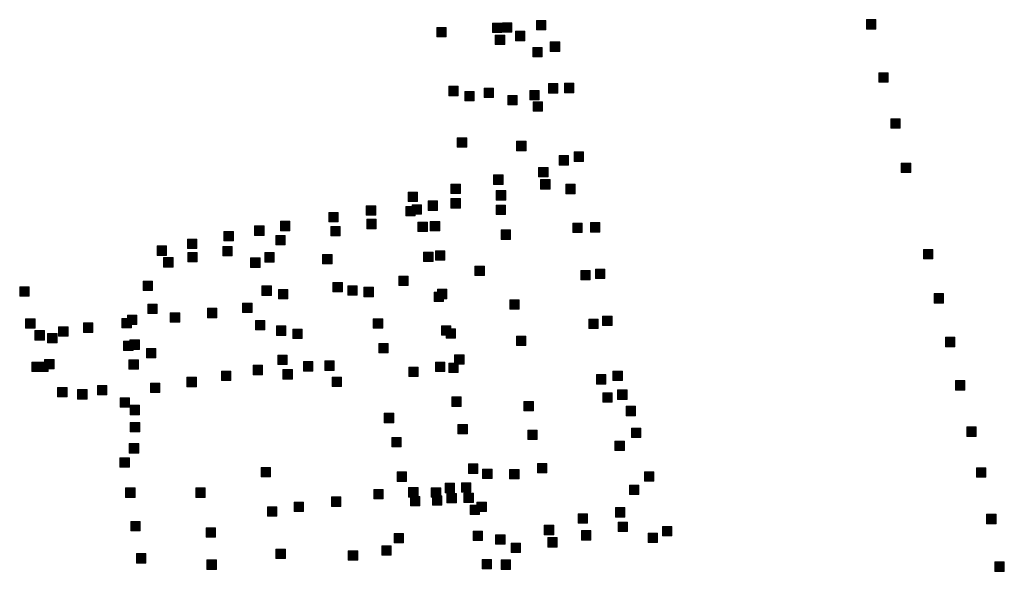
# Model space of a CAD drawing. Extents: x 97504 to 106860, y 464309 to 471560.
# Tile 41 of 53: x 103952 to 104369, y 469683 to 469917. Entities that reach past the tile are written whole.
import ezdxf

# ---------------------------------------------------------------- set-up
doc = ezdxf.new("R2010")
doc.units = 0
doc.layers.add('140 KOLKEN', color=44, linetype='Continuous', lineweight=20, true_color=0xc04000)

msp = doc.modelspace()

# ---------------------------------------------------------------- hatches: boundary and pattern name
at = {"layer": '140 KOLKEN', "true_color": 0xc04000}
for points in [[(104128.71, 469910.04), (104128.71, 469914.04), (104132.71, 469914.04), (104132.71, 469910.04)], [(104152.26, 469911.83), (104152.26, 469915.83), (104156.26, 469915.83), (104156.26, 469911.83)], [(104156.55, 469912.04), (104156.55, 469916.04), (104160.55, 469916.04), (104160.55, 469912.04)], [(104170.93, 469912.98), (104170.93, 469916.98), (104174.93, 469916.98), (104174.93, 469912.98)], [(104310.7, 469913.33), (104310.7, 469917.33), (104314.7, 469917.33), (104314.7, 469913.33)], [(104153.5, 469906.81), (104153.5, 469910.81), (104157.5, 469910.81), (104157.5, 469906.81)], [(104162.06, 469908.39), (104162.06, 469912.39), (104166.06, 469912.39), (104166.06, 469908.39)], [(104169.42, 469901.57), (104169.42, 469905.57), (104173.42, 469905.57), (104173.42, 469901.57)], [(104176.78, 469903.9), (104176.78, 469907.9), (104180.78, 469907.9), (104180.78, 469903.9)], [(104315.87, 469890.8), (104315.87, 469894.8), (104319.87, 469894.8), (104319.87, 469890.8)], [(104133.78, 469885.1), (104133.78, 469889.1), (104137.78, 469889.1), (104137.78, 469885.1)], [(104148.82, 469884.31), (104148.82, 469888.31), (104152.82, 469888.31), (104152.82, 469884.31)], [(104175.98, 469886.22), (104175.98, 469890.22), (104179.98, 469890.22), (104179.98, 469886.22)], [(104182.75, 469886.37), (104182.75, 469890.37), (104186.75, 469890.37), (104186.75, 469886.37)], [(104140.62, 469882.89), (104140.62, 469886.89), (104144.62, 469886.89), (104144.62, 469882.89)], [(104158.82, 469881.18), (104158.82, 469885.18), (104162.82, 469885.18), (104162.82, 469881.18)], [(104168.16, 469883.3), (104168.16, 469887.3), (104172.16, 469887.3), (104172.16, 469883.3)], [(104169.55, 469878.5), (104169.55, 469882.5), (104173.55, 469882.5), (104173.55, 469878.5)], [(104321, 469871.27), (104321, 469875.27), (104325, 469875.27), (104325, 469871.27)], [(104137.4, 469863.28), (104137.4, 469867.28), (104141.4, 469867.28), (104141.4, 469863.28)], [(104162.54, 469861.78), (104162.54, 469865.78), (104166.54, 469865.78), (104166.54, 469861.78)], [(104180.57, 469855.68), (104180.57, 469859.68), (104184.57, 469859.68), (104184.57, 469855.68)], [(104186.88, 469857.24), (104186.88, 469861.24), (104190.88, 469861.24), (104190.88, 469857.24)], [(104325.46, 469852.53), (104325.46, 469856.53), (104329.46, 469856.53), (104329.46, 469852.53)], [(104152.82, 469847.51), (104152.82, 469851.51), (104156.82, 469851.51), (104156.82, 469847.51)], [(104171.86, 469850.66), (104171.86, 469854.66), (104175.86, 469854.66), (104175.86, 469850.66)], [(104134.74, 469843.58), (104134.74, 469847.58), (104138.74, 469847.58), (104138.74, 469843.58)], [(104172.69, 469845.53), (104172.69, 469849.53), (104176.69, 469849.53), (104176.69, 469845.53)], [(104183.4, 469843.53), (104183.4, 469847.53), (104187.4, 469847.53), (104187.4, 469843.53)], [(104116.59, 469840.21), (104116.59, 469844.21), (104120.59, 469844.21), (104120.59, 469840.21)], [(104153.92, 469840.83), (104153.92, 469844.83), (104157.92, 469844.83), (104157.92, 469840.83)], [(104098.89, 469834.46), (104098.89, 469838.46), (104102.89, 469838.46), (104102.89, 469834.46)], [(104118.25, 469834.85), (104118.25, 469838.85), (104122.25, 469838.85), (104122.25, 469834.85)], [(104125.03, 469836.45), (104125.03, 469840.45), (104129.03, 469840.45), (104129.03, 469836.45)], [(104134.75, 469837.46), (104134.75, 469841.46), (104138.75, 469841.46), (104138.75, 469837.46)], [(104153.86, 469834.68), (104153.86, 469838.68), (104157.86, 469838.68), (104157.86, 469834.68)], [(104083.03, 469831.56), (104083.03, 469835.56), (104087.03, 469835.56), (104087.03, 469831.56)], [(104115.57, 469834.18), (104115.57, 469838.18), (104119.57, 469838.18), (104119.57, 469834.18)], [(104051.56, 469825.86), (104051.56, 469829.86), (104055.56, 469829.86), (104055.56, 469825.86)], [(104062.54, 469827.85), (104062.54, 469831.85), (104066.54, 469831.85), (104066.54, 469827.85)], [(104099.12, 469828.7), (104099.12, 469832.7), (104103.12, 469832.7), (104103.12, 469828.7)], [(104120.77, 469827.48), (104120.77, 469831.48), (104124.77, 469831.48), (104124.77, 469827.48)], [(104125.97, 469827.76), (104125.97, 469831.76), (104129.97, 469831.76), (104129.97, 469827.76)], [(104186.31, 469827.03), (104186.31, 469831.03), (104190.31, 469831.03), (104190.31, 469827.03)], [(104193.83, 469827.29), (104193.83, 469831.29), (104197.83, 469831.29), (104197.83, 469827.29)], [(104038.57, 469823.54), (104038.57, 469827.54), (104042.57, 469827.54), (104042.57, 469823.54)], [(104060.57, 469821.87), (104060.57, 469825.87), (104064.57, 469825.87), (104064.57, 469821.87)], [(104083.84, 469825.63), (104083.84, 469829.63), (104087.84, 469829.63), (104087.84, 469825.63)], [(104156.01, 469824.17), (104156.01, 469828.17), (104160.01, 469828.17), (104160.01, 469824.17)], [(104023.17, 469820.32), (104023.17, 469824.32), (104027.17, 469824.32), (104027.17, 469820.32)], [(104010.28, 469817.38), (104010.28, 469821.38), (104014.28, 469821.38), (104014.28, 469817.38)], [(104023.24, 469814.68), (104023.24, 469818.68), (104027.24, 469818.68), (104027.24, 469814.68)], [(104038.1, 469817.2), (104038.1, 469821.2), (104042.1, 469821.2), (104042.1, 469817.2)], [(104055.84, 469814.57), (104055.84, 469818.57), (104059.84, 469818.57), (104059.84, 469814.57)], [(104080.39, 469813.83), (104080.39, 469817.83), (104084.39, 469817.83), (104084.39, 469813.83)], [(104123.17, 469814.77), (104123.17, 469818.77), (104127.17, 469818.77), (104127.17, 469814.77)], [(104128.16, 469815.39), (104128.16, 469819.39), (104132.16, 469819.39), (104132.16, 469815.39)], [(104334.85, 469815.94), (104334.85, 469819.94), (104338.85, 469819.94), (104338.85, 469815.94)], [(104013.04, 469812.45), (104013.04, 469816.45), (104017.04, 469816.45), (104017.04, 469812.45)], [(104049.87, 469812.3), (104049.87, 469816.3), (104053.87, 469816.3), (104053.87, 469812.3)], [(104144.91, 469808.86), (104144.91, 469812.86), (104148.91, 469812.86), (104148.91, 469808.86)], [(104189.73, 469806.97), (104189.73, 469810.97), (104193.73, 469810.97), (104193.73, 469806.97)], [(104195.89, 469807.6), (104195.89, 469811.6), (104199.89, 469811.6), (104199.89, 469807.6)], [(104004.39, 469802.53), (104004.39, 469806.53), (104008.39, 469806.53), (104008.39, 469802.53)], [(104084.74, 469801.91), (104084.74, 469805.91), (104088.74, 469805.91), (104088.74, 469801.91)], [(104112.63, 469804.59), (104112.63, 469808.59), (104116.63, 469808.59), (104116.63, 469804.59)], [(103952.09, 469800.08), (103952.09, 469804.08), (103956.09, 469804.08), (103956.09, 469800.08)], [(104054.67, 469800.45), (104054.67, 469804.45), (104058.67, 469804.45), (104058.67, 469800.45)], [(104061.63, 469798.93), (104061.63, 469802.93), (104065.63, 469802.93), (104065.63, 469798.93)], [(104091.01, 469800.46), (104091.01, 469804.46), (104095.01, 469804.46), (104095.01, 469800.46)], [(104097.89, 469799.87), (104097.89, 469803.87), (104101.89, 469803.87), (104101.89, 469799.87)], [(104127.61, 469797.84), (104127.61, 469801.84), (104131.61, 469801.84), (104131.61, 469797.84)], [(104129.02, 469799.02), (104129.02, 469803.02), (104133.02, 469803.02), (104133.02, 469799.02)], [(104339.38, 469797.2), (104339.38, 469801.2), (104343.38, 469801.2), (104343.38, 469797.2)], [(104006.34, 469792.72), (104006.34, 469796.72), (104010.34, 469796.72), (104010.34, 469792.72)], [(104046.5, 469793.19), (104046.5, 469797.19), (104050.5, 469797.19), (104050.5, 469793.19)], [(104159.68, 469794.56), (104159.68, 469798.56), (104163.68, 469798.56), (104163.68, 469794.56)], [(104015.84, 469789.02), (104015.84, 469793.02), (104019.84, 469793.02), (104019.84, 469789.02)], [(104031.61, 469790.97), (104031.61, 469794.97), (104035.61, 469794.97), (104035.61, 469790.97)], [(103954.61, 469786.54), (103954.61, 469790.54), (103958.61, 469790.54), (103958.61, 469786.54)], [(103979.06, 469784.76), (103979.06, 469788.76), (103983.06, 469788.76), (103983.06, 469784.76)], [(103995.38, 469786.66), (103995.38, 469790.66), (103999.38, 469790.66), (103999.38, 469786.66)], [(103997.75, 469788.02), (103997.75, 469792.02), (104001.75, 469792.02), (104001.75, 469788.02)], [(104051.89, 469785.84), (104051.89, 469789.84), (104055.89, 469789.84), (104055.89, 469785.84)], [(104101.82, 469786.51), (104101.82, 469790.51), (104105.82, 469790.51), (104105.82, 469786.51)], [(104193.07, 469786.35), (104193.07, 469790.35), (104197.07, 469790.35), (104197.07, 469786.35)], [(104198.97, 469787.64), (104198.97, 469791.64), (104202.97, 469791.64), (104202.97, 469787.64)], [(103958.54, 469781.51), (103958.54, 469785.51), (103962.54, 469785.51), (103962.54, 469781.51)], [(103963.89, 469780.25), (103963.89, 469784.25), (103967.89, 469784.25), (103967.89, 469780.25)], [(103968.57, 469783.15), (103968.57, 469787.15), (103972.57, 469787.15), (103972.57, 469783.15)], [(104060.79, 469783.48), (104060.79, 469787.48), (104064.79, 469787.48), (104064.79, 469783.48)], [(104067.74, 469782.18), (104067.74, 469786.18), (104071.74, 469786.18), (104071.74, 469782.18)], [(104130.74, 469783.55), (104130.74, 469787.55), (104134.74, 469787.55), (104134.74, 469783.55)], [(104132.68, 469782.29), (104132.68, 469786.29), (104136.68, 469786.29), (104136.68, 469782.29)], [(103996.12, 469777.04), (103996.12, 469781.04), (104000.12, 469781.04), (104000.12, 469777.04)], [(103998.8, 469777.55), (103998.8, 469781.55), (104002.8, 469781.55), (104002.8, 469777.55)], [(104104.18, 469776.09), (104104.18, 469780.09), (104108.18, 469780.09), (104108.18, 469776.09)], [(104162.51, 469779.15), (104162.51, 469783.15), (104166.51, 469783.15), (104166.51, 469779.15)], [(104344.11, 469778.68), (104344.11, 469782.68), (104348.11, 469782.68), (104348.11, 469778.68)], [(104005.8, 469773.92), (104005.8, 469777.92), (104009.8, 469777.92), (104009.8, 469773.92)], [(103957.28, 469768.13), (103957.28, 469772.13), (103961.28, 469772.13), (103961.28, 469768.13)], [(103960.12, 469768.13), (103960.12, 469772.13), (103964.12, 469772.13), (103964.12, 469768.13)], [(103962.63, 469769.23), (103962.63, 469773.23), (103966.63, 469773.23), (103966.63, 469769.23)], [(103998.34, 469769.14), (103998.34, 469773.14), (104002.34, 469773.14), (104002.34, 469769.14)], [(104061.41, 469771.12), (104061.41, 469775.12), (104065.41, 469775.12), (104065.41, 469771.12)], [(104072.25, 469768.34), (104072.25, 469772.34), (104076.25, 469772.34), (104076.25, 469768.34)], [(104081.25, 469768.64), (104081.25, 469772.64), (104085.25, 469772.64), (104085.25, 469768.64)], [(104128.17, 469768.13), (104128.17, 469772.13), (104132.17, 469772.13), (104132.17, 469768.13)], [(104133.83, 469767.71), (104133.83, 469771.71), (104137.83, 469771.71), (104137.83, 469767.71)], [(104136.28, 469771.22), (104136.28, 469775.22), (104140.28, 469775.22), (104140.28, 469771.22)], [(104037.49, 469764.35), (104037.49, 469768.35), (104041.49, 469768.35), (104041.49, 469764.35)], [(104050.91, 469766.78), (104050.91, 469770.78), (104054.91, 469770.78), (104054.91, 469766.78)], [(104063.6, 469764.98), (104063.6, 469768.98), (104067.6, 469768.98), (104067.6, 469764.98)], [(104116.83, 469766.03), (104116.83, 469770.03), (104120.83, 469770.03), (104120.83, 469766.03)], [(104203.34, 469764.32), (104203.34, 469768.32), (104207.34, 469768.32), (104207.34, 469764.32)], [(104007.43, 469759.21), (104007.43, 469763.21), (104011.43, 469763.21), (104011.43, 469759.21)], [(104022.9, 469761.72), (104022.9, 469765.72), (104026.9, 469765.72), (104026.9, 469761.72)], [(104084.44, 469761.76), (104084.44, 469765.76), (104088.44, 469765.76), (104088.44, 469761.76)], [(104196.39, 469762.84), (104196.39, 469766.84), (104200.39, 469766.84), (104200.39, 469762.84)], [(104348.37, 469760.28), (104348.37, 469764.28), (104352.37, 469764.28), (104352.37, 469760.28)], [(103968.14, 469757.43), (103968.14, 469761.43), (103972.14, 469761.43), (103972.14, 469757.43)], [(103976.64, 469756.48), (103976.64, 469760.48), (103980.64, 469760.48), (103980.64, 469756.48)], [(103984.98, 469758.22), (103984.98, 469762.22), (103988.98, 469762.22), (103988.98, 469758.22)], [(104199.04, 469755.13), (104199.04, 469759.13), (104203.04, 469759.13), (104203.04, 469755.13)], [(104205.32, 469756.33), (104205.32, 469760.33), (104209.32, 469760.33), (104209.32, 469756.33)], [(103994.58, 469753), (103994.58, 469757), (103998.58, 469757), (103998.58, 469753)], [(104135.08, 469753.36), (104135.08, 469757.36), (104139.08, 469757.36), (104139.08, 469753.36)], [(104165.65, 469751.51), (104165.65, 469755.51), (104169.65, 469755.51), (104169.65, 469751.51)], [(103998.86, 469749.84), (103998.86, 469753.84), (104002.86, 469753.84), (104002.86, 469749.84)], [(104208.9, 469749.4), (104208.9, 469753.4), (104212.9, 469753.4), (104212.9, 469749.4)], [(103998.93, 469742.59), (103998.93, 469746.59), (104002.93, 469746.59), (104002.93, 469742.59)], [(104106.5, 469746.47), (104106.5, 469750.47), (104110.5, 469750.47), (104110.5, 469746.47)], [(104137.71, 469741.72), (104137.71, 469745.72), (104141.71, 469745.72), (104141.71, 469741.72)], [(104167.22, 469739.32), (104167.22, 469743.32), (104171.22, 469743.32), (104171.22, 469739.32)], [(104211.19, 469740.12), (104211.19, 469744.12), (104215.19, 469744.12), (104215.19, 469740.12)], [(104353.22, 469740.65), (104353.22, 469744.65), (104357.22, 469744.65), (104357.22, 469740.65)], [(104109.65, 469736.24), (104109.65, 469740.24), (104113.65, 469740.24), (104113.65, 469736.24)], [(104204.16, 469734.6), (104204.16, 469738.6), (104208.16, 469738.6), (104208.16, 469734.6)], [(103998.5, 469733.58), (103998.5, 469737.58), (104002.5, 469737.58), (104002.5, 469733.58)], [(103994.53, 469727.63), (103994.53, 469731.63), (103998.53, 469731.63), (103998.53, 469727.63)], [(104054.34, 469723.53), (104054.34, 469727.53), (104058.34, 469727.53), (104058.34, 469723.53)], [(104142.16, 469724.97), (104142.16, 469728.97), (104146.16, 469728.97), (104146.16, 469724.97)], [(104148.15, 469722.8), (104148.15, 469726.8), (104152.15, 469726.8), (104152.15, 469722.8)], [(104159.55, 469722.61), (104159.55, 469726.61), (104163.55, 469726.61), (104163.55, 469722.61)], [(104171.35, 469725.16), (104171.35, 469729.16), (104175.35, 469729.16), (104175.35, 469725.16)], [(104216.71, 469721.64), (104216.71, 469725.64), (104220.71, 469725.64), (104220.71, 469721.64)], [(104357.29, 469723.36), (104357.29, 469727.36), (104361.29, 469727.36), (104361.29, 469723.36)], [(104111.97, 469721.56), (104111.97, 469725.56), (104115.97, 469725.56), (104115.97, 469721.56)], [(103996.93, 469714.81), (103996.93, 469718.81), (104000.93, 469718.81), (104000.93, 469714.81)], [(104026.67, 469714.81), (104026.67, 469718.81), (104030.67, 469718.81), (104030.67, 469714.81)], [(104102.05, 469714.18), (104102.05, 469718.18), (104106.05, 469718.18), (104106.05, 469714.18)], [(104116.8, 469714.92), (104116.8, 469718.92), (104120.8, 469718.92), (104120.8, 469714.92)], [(104126.38, 469714.82), (104126.38, 469718.82), (104130.38, 469718.82), (104130.38, 469714.82)], [(104132.28, 469716.76), (104132.28, 469720.76), (104136.28, 469720.76), (104136.28, 469716.76)], [(104139.18, 469717.02), (104139.18, 469721.02), (104143.18, 469721.02), (104143.18, 469717.02)], [(104210.32, 469715.96), (104210.32, 469719.96), (104214.32, 469719.96), (104214.32, 469715.96)], [(104084.1, 469710.98), (104084.1, 469714.98), (104088.1, 469714.98), (104088.1, 469710.98)], [(104117.54, 469711.23), (104117.54, 469715.23), (104121.54, 469715.23), (104121.54, 469711.23)], [(104126.89, 469711.47), (104126.89, 469715.47), (104130.89, 469715.47), (104130.89, 469711.47)], [(104133.04, 469712.46), (104133.04, 469716.46), (104137.04, 469716.46), (104137.04, 469712.46)], [(104140.23, 469712.56), (104140.23, 469716.56), (104144.23, 469716.56), (104144.23, 469712.56)], [(104057.04, 469706.8), (104057.04, 469710.8), (104061.04, 469710.8), (104061.04, 469706.8)], [(104068.35, 469708.77), (104068.35, 469712.77), (104072.35, 469712.77), (104072.35, 469708.77)], [(104142.85, 469707.53), (104142.85, 469711.53), (104146.85, 469711.53), (104146.85, 469707.53)], [(104145.72, 469708.77), (104145.72, 469712.77), (104149.72, 469712.77), (104149.72, 469708.77)], [(104204.35, 469706.45), (104204.35, 469710.45), (104208.35, 469710.45), (104208.35, 469706.45)], [(104188.6, 469703.83), (104188.6, 469707.83), (104192.6, 469707.83), (104192.6, 469703.83)], [(104361.59, 469703.62), (104361.59, 469707.62), (104365.59, 469707.62), (104365.59, 469703.62)], [(103999.17, 469700.55), (103999.17, 469704.55), (104003.17, 469704.55), (104003.17, 469700.55)], [(104031.06, 469697.95), (104031.06, 469701.95), (104035.06, 469701.95), (104035.06, 469697.95)], [(104174.27, 469698.97), (104174.27, 469702.97), (104178.27, 469702.97), (104178.27, 469698.97)], [(104190.03, 469696.7), (104190.03, 469700.7), (104194.03, 469700.7), (104194.03, 469696.7)], [(104205.52, 469700.32), (104205.52, 469704.32), (104209.52, 469704.32), (104209.52, 469700.32)], [(104224.29, 469698.46), (104224.29, 469702.46), (104228.29, 469702.46), (104228.29, 469698.46)], [(104110.64, 469695.51), (104110.64, 469699.51), (104114.64, 469699.51), (104114.64, 469695.51)], [(104144.1, 469696.5), (104144.1, 469700.5), (104148.1, 469700.5), (104148.1, 469696.5)], [(104153.65, 469694.95), (104153.65, 469698.95), (104157.65, 469698.95), (104157.65, 469694.95)], [(104175.72, 469693.73), (104175.72, 469697.73), (104179.72, 469697.73), (104179.72, 469693.73)], [(104218.25, 469695.63), (104218.25, 469699.63), (104222.25, 469699.63), (104222.25, 469695.63)], [(104060.61, 469688.91), (104060.61, 469692.91), (104064.61, 469692.91), (104064.61, 469688.91)], [(104105.46, 469690.27), (104105.46, 469694.27), (104109.46, 469694.27), (104109.46, 469690.27)], [(104160.18, 469691.44), (104160.18, 469695.44), (104164.18, 469695.44), (104164.18, 469691.44)], [(104001.56, 469686.95), (104001.56, 469690.95), (104005.56, 469690.95), (104005.56, 469686.95)], [(104031.41, 469684.29), (104031.41, 469688.29), (104035.41, 469688.29), (104035.41, 469684.29)], [(104091.23, 469688.12), (104091.23, 469692.12), (104095.23, 469692.12), (104095.23, 469688.12)], [(104147.91, 469684.47), (104147.91, 469688.47), (104151.91, 469688.47), (104151.91, 469684.47)], [(104156, 469684.25), (104156, 469688.25), (104160, 469688.25), (104160, 469684.25)], [(104365.08, 469683.44), (104365.08, 469687.44), (104369.08, 469687.44), (104369.08, 469683.44)]]:
    msp.add_hatch(color=44, dxfattribs=at).paths.add_polyline_path(points)

# ---------------------------------------------------------------- linework, layer by layer
at = {"layer": '140 KOLKEN', "color": 11, "true_color": 0xff8080}
for points in [[(104128.71, 469910.04), (104128.71, 469914.04), (104132.71, 469914.04), (104132.71, 469910.04)], [(104152.26, 469911.83), (104152.26, 469915.83), (104156.26, 469915.83), (104156.26, 469911.83)], [(104156.55, 469912.04), (104156.55, 469916.04), (104160.55, 469916.04), (104160.55, 469912.04)], [(104170.93, 469912.98), (104170.93, 469916.98), (104174.93, 469916.98), (104174.93, 469912.98)], [(104310.7, 469913.33), (104310.7, 469917.33), (104314.7, 469917.33), (104314.7, 469913.33)], [(104153.5, 469906.81), (104153.5, 469910.81), (104157.5, 469910.81), (104157.5, 469906.81)], [(104162.06, 469908.39), (104162.06, 469912.39), (104166.06, 469912.39), (104166.06, 469908.39)], [(104169.42, 469901.57), (104169.42, 469905.57), (104173.42, 469905.57), (104173.42, 469901.57)], [(104176.78, 469903.9), (104176.78, 469907.9), (104180.78, 469907.9), (104180.78, 469903.9)], [(104315.87, 469890.8), (104315.87, 469894.8), (104319.87, 469894.8), (104319.87, 469890.8)], [(104133.78, 469885.1), (104133.78, 469889.1), (104137.78, 469889.1), (104137.78, 469885.1)], [(104148.82, 469884.31), (104148.82, 469888.31), (104152.82, 469888.31), (104152.82, 469884.31)], [(104175.98, 469886.22), (104175.98, 469890.22), (104179.98, 469890.22), (104179.98, 469886.22)], [(104182.75, 469886.37), (104182.75, 469890.37), (104186.75, 469890.37), (104186.75, 469886.37)], [(104140.62, 469882.89), (104140.62, 469886.89), (104144.62, 469886.89), (104144.62, 469882.89)], [(104158.82, 469881.18), (104158.82, 469885.18), (104162.82, 469885.18), (104162.82, 469881.18)], [(104168.16, 469883.3), (104168.16, 469887.3), (104172.16, 469887.3), (104172.16, 469883.3)], [(104169.55, 469878.5), (104169.55, 469882.5), (104173.55, 469882.5), (104173.55, 469878.5)], [(104321, 469871.27), (104321, 469875.27), (104325, 469875.27), (104325, 469871.27)], [(104137.4, 469863.28), (104137.4, 469867.28), (104141.4, 469867.28), (104141.4, 469863.28)], [(104162.54, 469861.78), (104162.54, 469865.78), (104166.54, 469865.78), (104166.54, 469861.78)], [(104180.57, 469855.68), (104180.57, 469859.68), (104184.57, 469859.68), (104184.57, 469855.68)], [(104186.88, 469857.24), (104186.88, 469861.24), (104190.88, 469861.24), (104190.88, 469857.24)], [(104325.46, 469852.53), (104325.46, 469856.53), (104329.46, 469856.53), (104329.46, 469852.53)], [(104152.82, 469847.51), (104152.82, 469851.51), (104156.82, 469851.51), (104156.82, 469847.51)], [(104171.86, 469850.66), (104171.86, 469854.66), (104175.86, 469854.66), (104175.86, 469850.66)], [(104134.74, 469843.58), (104134.74, 469847.58), (104138.74, 469847.58), (104138.74, 469843.58)], [(104172.69, 469845.53), (104172.69, 469849.53), (104176.69, 469849.53), (104176.69, 469845.53)], [(104183.4, 469843.53), (104183.4, 469847.53), (104187.4, 469847.53), (104187.4, 469843.53)], [(104116.59, 469840.21), (104116.59, 469844.21), (104120.59, 469844.21), (104120.59, 469840.21)], [(104153.92, 469840.83), (104153.92, 469844.83), (104157.92, 469844.83), (104157.92, 469840.83)], [(104098.89, 469834.46), (104098.89, 469838.46), (104102.89, 469838.46), (104102.89, 469834.46)], [(104118.25, 469834.85), (104118.25, 469838.85), (104122.25, 469838.85), (104122.25, 469834.85)], [(104125.03, 469836.45), (104125.03, 469840.45), (104129.03, 469840.45), (104129.03, 469836.45)], [(104134.75, 469837.46), (104134.75, 469841.46), (104138.75, 469841.46), (104138.75, 469837.46)], [(104153.86, 469834.68), (104153.86, 469838.68), (104157.86, 469838.68), (104157.86, 469834.68)], [(104083.03, 469831.56), (104083.03, 469835.56), (104087.03, 469835.56), (104087.03, 469831.56)], [(104115.57, 469834.18), (104115.57, 469838.18), (104119.57, 469838.18), (104119.57, 469834.18)], [(104051.56, 469825.86), (104051.56, 469829.86), (104055.56, 469829.86), (104055.56, 469825.86)], [(104062.54, 469827.85), (104062.54, 469831.85), (104066.54, 469831.85), (104066.54, 469827.85)], [(104099.12, 469828.7), (104099.12, 469832.7), (104103.12, 469832.7), (104103.12, 469828.7)], [(104120.77, 469827.48), (104120.77, 469831.48), (104124.77, 469831.48), (104124.77, 469827.48)], [(104125.97, 469827.76), (104125.97, 469831.76), (104129.97, 469831.76), (104129.97, 469827.76)], [(104186.31, 469827.03), (104186.31, 469831.03), (104190.31, 469831.03), (104190.31, 469827.03)], [(104193.83, 469827.29), (104193.83, 469831.29), (104197.83, 469831.29), (104197.83, 469827.29)], [(104038.57, 469823.54), (104038.57, 469827.54), (104042.57, 469827.54), (104042.57, 469823.54)], [(104060.57, 469821.87), (104060.57, 469825.87), (104064.57, 469825.87), (104064.57, 469821.87)], [(104083.84, 469825.63), (104083.84, 469829.63), (104087.84, 469829.63), (104087.84, 469825.63)], [(104156.01, 469824.17), (104156.01, 469828.17), (104160.01, 469828.17), (104160.01, 469824.17)], [(104023.17, 469820.32), (104023.17, 469824.32), (104027.17, 469824.32), (104027.17, 469820.32)], [(104010.28, 469817.38), (104010.28, 469821.38), (104014.28, 469821.38), (104014.28, 469817.38)], [(104023.24, 469814.68), (104023.24, 469818.68), (104027.24, 469818.68), (104027.24, 469814.68)], [(104038.1, 469817.2), (104038.1, 469821.2), (104042.1, 469821.2), (104042.1, 469817.2)], [(104055.84, 469814.57), (104055.84, 469818.57), (104059.84, 469818.57), (104059.84, 469814.57)], [(104080.39, 469813.83), (104080.39, 469817.83), (104084.39, 469817.83), (104084.39, 469813.83)], [(104123.17, 469814.77), (104123.17, 469818.77), (104127.17, 469818.77), (104127.17, 469814.77)], [(104128.16, 469815.39), (104128.16, 469819.39), (104132.16, 469819.39), (104132.16, 469815.39)], [(104334.85, 469815.94), (104334.85, 469819.94), (104338.85, 469819.94), (104338.85, 469815.94)], [(104013.04, 469812.45), (104013.04, 469816.45), (104017.04, 469816.45), (104017.04, 469812.45)], [(104049.87, 469812.3), (104049.87, 469816.3), (104053.87, 469816.3), (104053.87, 469812.3)], [(104144.91, 469808.86), (104144.91, 469812.86), (104148.91, 469812.86), (104148.91, 469808.86)], [(104189.73, 469806.97), (104189.73, 469810.97), (104193.73, 469810.97), (104193.73, 469806.97)], [(104195.89, 469807.6), (104195.89, 469811.6), (104199.89, 469811.6), (104199.89, 469807.6)], [(104004.39, 469802.53), (104004.39, 469806.53), (104008.39, 469806.53), (104008.39, 469802.53)], [(104084.74, 469801.91), (104084.74, 469805.91), (104088.74, 469805.91), (104088.74, 469801.91)], [(104112.63, 469804.59), (104112.63, 469808.59), (104116.63, 469808.59), (104116.63, 469804.59)], [(103952.09, 469800.08), (103952.09, 469804.08), (103956.09, 469804.08), (103956.09, 469800.08)], [(104054.67, 469800.45), (104054.67, 469804.45), (104058.67, 469804.45), (104058.67, 469800.45)], [(104061.63, 469798.93), (104061.63, 469802.93), (104065.63, 469802.93), (104065.63, 469798.93)], [(104091.01, 469800.46), (104091.01, 469804.46), (104095.01, 469804.46), (104095.01, 469800.46)], [(104097.89, 469799.87), (104097.89, 469803.87), (104101.89, 469803.87), (104101.89, 469799.87)], [(104127.61, 469797.84), (104127.61, 469801.84), (104131.61, 469801.84), (104131.61, 469797.84)], [(104129.02, 469799.02), (104129.02, 469803.02), (104133.02, 469803.02), (104133.02, 469799.02)], [(104339.38, 469797.2), (104339.38, 469801.2), (104343.38, 469801.2), (104343.38, 469797.2)], [(104006.34, 469792.72), (104006.34, 469796.72), (104010.34, 469796.72), (104010.34, 469792.72)], [(104046.5, 469793.19), (104046.5, 469797.19), (104050.5, 469797.19), (104050.5, 469793.19)], [(104159.68, 469794.56), (104159.68, 469798.56), (104163.68, 469798.56), (104163.68, 469794.56)], [(104015.84, 469789.02), (104015.84, 469793.02), (104019.84, 469793.02), (104019.84, 469789.02)], [(104031.61, 469790.97), (104031.61, 469794.97), (104035.61, 469794.97), (104035.61, 469790.97)], [(103954.61, 469786.54), (103954.61, 469790.54), (103958.61, 469790.54), (103958.61, 469786.54)], [(103979.06, 469784.76), (103979.06, 469788.76), (103983.06, 469788.76), (103983.06, 469784.76)], [(103995.38, 469786.66), (103995.38, 469790.66), (103999.38, 469790.66), (103999.38, 469786.66)], [(103997.75, 469788.02), (103997.75, 469792.02), (104001.75, 469792.02), (104001.75, 469788.02)], [(104051.89, 469785.84), (104051.89, 469789.84), (104055.89, 469789.84), (104055.89, 469785.84)], [(104101.82, 469786.51), (104101.82, 469790.51), (104105.82, 469790.51), (104105.82, 469786.51)], [(104193.07, 469786.35), (104193.07, 469790.35), (104197.07, 469790.35), (104197.07, 469786.35)], [(104198.97, 469787.64), (104198.97, 469791.64), (104202.97, 469791.64), (104202.97, 469787.64)], [(103958.54, 469781.51), (103958.54, 469785.51), (103962.54, 469785.51), (103962.54, 469781.51)], [(103963.89, 469780.25), (103963.89, 469784.25), (103967.89, 469784.25), (103967.89, 469780.25)], [(103968.57, 469783.15), (103968.57, 469787.15), (103972.57, 469787.15), (103972.57, 469783.15)], [(104060.79, 469783.48), (104060.79, 469787.48), (104064.79, 469787.48), (104064.79, 469783.48)], [(104067.74, 469782.18), (104067.74, 469786.18), (104071.74, 469786.18), (104071.74, 469782.18)], [(104130.74, 469783.55), (104130.74, 469787.55), (104134.74, 469787.55), (104134.74, 469783.55)], [(104132.68, 469782.29), (104132.68, 469786.29), (104136.68, 469786.29), (104136.68, 469782.29)], [(103996.12, 469777.04), (103996.12, 469781.04), (104000.12, 469781.04), (104000.12, 469777.04)], [(103998.8, 469777.55), (103998.8, 469781.55), (104002.8, 469781.55), (104002.8, 469777.55)], [(104104.18, 469776.09), (104104.18, 469780.09), (104108.18, 469780.09), (104108.18, 469776.09)], [(104162.51, 469779.15), (104162.51, 469783.15), (104166.51, 469783.15), (104166.51, 469779.15)], [(104344.11, 469778.68), (104344.11, 469782.68), (104348.11, 469782.68), (104348.11, 469778.68)], [(104005.8, 469773.92), (104005.8, 469777.92), (104009.8, 469777.92), (104009.8, 469773.92)], [(103957.28, 469768.13), (103957.28, 469772.13), (103961.28, 469772.13), (103961.28, 469768.13)], [(103960.12, 469768.13), (103960.12, 469772.13), (103964.12, 469772.13), (103964.12, 469768.13)], [(103962.63, 469769.23), (103962.63, 469773.23), (103966.63, 469773.23), (103966.63, 469769.23)], [(103998.34, 469769.14), (103998.34, 469773.14), (104002.34, 469773.14), (104002.34, 469769.14)], [(104061.41, 469771.12), (104061.41, 469775.12), (104065.41, 469775.12), (104065.41, 469771.12)], [(104072.25, 469768.34), (104072.25, 469772.34), (104076.25, 469772.34), (104076.25, 469768.34)], [(104081.25, 469768.64), (104081.25, 469772.64), (104085.25, 469772.64), (104085.25, 469768.64)], [(104128.17, 469768.13), (104128.17, 469772.13), (104132.17, 469772.13), (104132.17, 469768.13)], [(104133.83, 469767.71), (104133.83, 469771.71), (104137.83, 469771.71), (104137.83, 469767.71)], [(104136.28, 469771.22), (104136.28, 469775.22), (104140.28, 469775.22), (104140.28, 469771.22)], [(104037.49, 469764.35), (104037.49, 469768.35), (104041.49, 469768.35), (104041.49, 469764.35)], [(104050.91, 469766.78), (104050.91, 469770.78), (104054.91, 469770.78), (104054.91, 469766.78)], [(104063.6, 469764.98), (104063.6, 469768.98), (104067.6, 469768.98), (104067.6, 469764.98)], [(104116.83, 469766.03), (104116.83, 469770.03), (104120.83, 469770.03), (104120.83, 469766.03)], [(104203.34, 469764.32), (104203.34, 469768.32), (104207.34, 469768.32), (104207.34, 469764.32)], [(104007.43, 469759.21), (104007.43, 469763.21), (104011.43, 469763.21), (104011.43, 469759.21)], [(104022.9, 469761.72), (104022.9, 469765.72), (104026.9, 469765.72), (104026.9, 469761.72)], [(104084.44, 469761.76), (104084.44, 469765.76), (104088.44, 469765.76), (104088.44, 469761.76)], [(104196.39, 469762.84), (104196.39, 469766.84), (104200.39, 469766.84), (104200.39, 469762.84)], [(104348.37, 469760.28), (104348.37, 469764.28), (104352.37, 469764.28), (104352.37, 469760.28)], [(103968.14, 469757.43), (103968.14, 469761.43), (103972.14, 469761.43), (103972.14, 469757.43)], [(103976.64, 469756.48), (103976.64, 469760.48), (103980.64, 469760.48), (103980.64, 469756.48)], [(103984.98, 469758.22), (103984.98, 469762.22), (103988.98, 469762.22), (103988.98, 469758.22)], [(104199.04, 469755.13), (104199.04, 469759.13), (104203.04, 469759.13), (104203.04, 469755.13)], [(104205.32, 469756.33), (104205.32, 469760.33), (104209.32, 469760.33), (104209.32, 469756.33)], [(103994.58, 469753), (103994.58, 469757), (103998.58, 469757), (103998.58, 469753)], [(104135.08, 469753.36), (104135.08, 469757.36), (104139.08, 469757.36), (104139.08, 469753.36)], [(104165.65, 469751.51), (104165.65, 469755.51), (104169.65, 469755.51), (104169.65, 469751.51)], [(103998.86, 469749.84), (103998.86, 469753.84), (104002.86, 469753.84), (104002.86, 469749.84)], [(104208.9, 469749.4), (104208.9, 469753.4), (104212.9, 469753.4), (104212.9, 469749.4)], [(103998.93, 469742.59), (103998.93, 469746.59), (104002.93, 469746.59), (104002.93, 469742.59)], [(104106.5, 469746.47), (104106.5, 469750.47), (104110.5, 469750.47), (104110.5, 469746.47)], [(104137.71, 469741.72), (104137.71, 469745.72), (104141.71, 469745.72), (104141.71, 469741.72)], [(104167.22, 469739.32), (104167.22, 469743.32), (104171.22, 469743.32), (104171.22, 469739.32)], [(104211.19, 469740.12), (104211.19, 469744.12), (104215.19, 469744.12), (104215.19, 469740.12)], [(104353.22, 469740.65), (104353.22, 469744.65), (104357.22, 469744.65), (104357.22, 469740.65)], [(104109.65, 469736.24), (104109.65, 469740.24), (104113.65, 469740.24), (104113.65, 469736.24)], [(104204.16, 469734.6), (104204.16, 469738.6), (104208.16, 469738.6), (104208.16, 469734.6)], [(103998.5, 469733.58), (103998.5, 469737.58), (104002.5, 469737.58), (104002.5, 469733.58)], [(103994.53, 469727.63), (103994.53, 469731.63), (103998.53, 469731.63), (103998.53, 469727.63)], [(104054.34, 469723.53), (104054.34, 469727.53), (104058.34, 469727.53), (104058.34, 469723.53)], [(104142.16, 469724.97), (104142.16, 469728.97), (104146.16, 469728.97), (104146.16, 469724.97)], [(104148.15, 469722.8), (104148.15, 469726.8), (104152.15, 469726.8), (104152.15, 469722.8)], [(104159.55, 469722.61), (104159.55, 469726.61), (104163.55, 469726.61), (104163.55, 469722.61)], [(104171.35, 469725.16), (104171.35, 469729.16), (104175.35, 469729.16), (104175.35, 469725.16)], [(104216.71, 469721.64), (104216.71, 469725.64), (104220.71, 469725.64), (104220.71, 469721.64)], [(104357.29, 469723.36), (104357.29, 469727.36), (104361.29, 469727.36), (104361.29, 469723.36)], [(104111.97, 469721.56), (104111.97, 469725.56), (104115.97, 469725.56), (104115.97, 469721.56)], [(103996.93, 469714.81), (103996.93, 469718.81), (104000.93, 469718.81), (104000.93, 469714.81)], [(104026.67, 469714.81), (104026.67, 469718.81), (104030.67, 469718.81), (104030.67, 469714.81)], [(104102.05, 469714.18), (104102.05, 469718.18), (104106.05, 469718.18), (104106.05, 469714.18)], [(104116.8, 469714.92), (104116.8, 469718.92), (104120.8, 469718.92), (104120.8, 469714.92)], [(104126.38, 469714.82), (104126.38, 469718.82), (104130.38, 469718.82), (104130.38, 469714.82)], [(104132.28, 469716.76), (104132.28, 469720.76), (104136.28, 469720.76), (104136.28, 469716.76)], [(104139.18, 469717.02), (104139.18, 469721.02), (104143.18, 469721.02), (104143.18, 469717.02)], [(104210.32, 469715.96), (104210.32, 469719.96), (104214.32, 469719.96), (104214.32, 469715.96)], [(104084.1, 469710.98), (104084.1, 469714.98), (104088.1, 469714.98), (104088.1, 469710.98)], [(104117.54, 469711.23), (104117.54, 469715.23), (104121.54, 469715.23), (104121.54, 469711.23)], [(104126.89, 469711.47), (104126.89, 469715.47), (104130.89, 469715.47), (104130.89, 469711.47)], [(104133.04, 469712.46), (104133.04, 469716.46), (104137.04, 469716.46), (104137.04, 469712.46)], [(104140.23, 469712.56), (104140.23, 469716.56), (104144.23, 469716.56), (104144.23, 469712.56)], [(104057.04, 469706.8), (104057.04, 469710.8), (104061.04, 469710.8), (104061.04, 469706.8)], [(104068.35, 469708.77), (104068.35, 469712.77), (104072.35, 469712.77), (104072.35, 469708.77)], [(104142.85, 469707.53), (104142.85, 469711.53), (104146.85, 469711.53), (104146.85, 469707.53)], [(104145.72, 469708.77), (104145.72, 469712.77), (104149.72, 469712.77), (104149.72, 469708.77)], [(104204.35, 469706.45), (104204.35, 469710.45), (104208.35, 469710.45), (104208.35, 469706.45)], [(104188.6, 469703.83), (104188.6, 469707.83), (104192.6, 469707.83), (104192.6, 469703.83)], [(104361.59, 469703.62), (104361.59, 469707.62), (104365.59, 469707.62), (104365.59, 469703.62)], [(103999.17, 469700.55), (103999.17, 469704.55), (104003.17, 469704.55), (104003.17, 469700.55)], [(104031.06, 469697.95), (104031.06, 469701.95), (104035.06, 469701.95), (104035.06, 469697.95)], [(104174.27, 469698.97), (104174.27, 469702.97), (104178.27, 469702.97), (104178.27, 469698.97)], [(104190.03, 469696.7), (104190.03, 469700.7), (104194.03, 469700.7), (104194.03, 469696.7)], [(104205.52, 469700.32), (104205.52, 469704.32), (104209.52, 469704.32), (104209.52, 469700.32)], [(104224.29, 469698.46), (104224.29, 469702.46), (104228.29, 469702.46), (104228.29, 469698.46)], [(104110.64, 469695.51), (104110.64, 469699.51), (104114.64, 469699.51), (104114.64, 469695.51)], [(104144.1, 469696.5), (104144.1, 469700.5), (104148.1, 469700.5), (104148.1, 469696.5)], [(104153.65, 469694.95), (104153.65, 469698.95), (104157.65, 469698.95), (104157.65, 469694.95)], [(104175.72, 469693.73), (104175.72, 469697.73), (104179.72, 469697.73), (104179.72, 469693.73)], [(104218.25, 469695.63), (104218.25, 469699.63), (104222.25, 469699.63), (104222.25, 469695.63)], [(104060.61, 469688.91), (104060.61, 469692.91), (104064.61, 469692.91), (104064.61, 469688.91)], [(104105.46, 469690.27), (104105.46, 469694.27), (104109.46, 469694.27), (104109.46, 469690.27)], [(104160.18, 469691.44), (104160.18, 469695.44), (104164.18, 469695.44), (104164.18, 469691.44)], [(104001.56, 469686.95), (104001.56, 469690.95), (104005.56, 469690.95), (104005.56, 469686.95)], [(104031.41, 469684.29), (104031.41, 469688.29), (104035.41, 469688.29), (104035.41, 469684.29)], [(104091.23, 469688.12), (104091.23, 469692.12), (104095.23, 469692.12), (104095.23, 469688.12)], [(104147.91, 469684.47), (104147.91, 469688.47), (104151.91, 469688.47), (104151.91, 469684.47)], [(104156, 469684.25), (104156, 469688.25), (104160, 469688.25), (104160, 469684.25)], [(104365.08, 469683.44), (104365.08, 469687.44), (104369.08, 469687.44), (104369.08, 469683.44)]]:
    msp.add_lwpolyline(points, close=True, dxfattribs=at)

doc.saveas('drawing.dxf')
